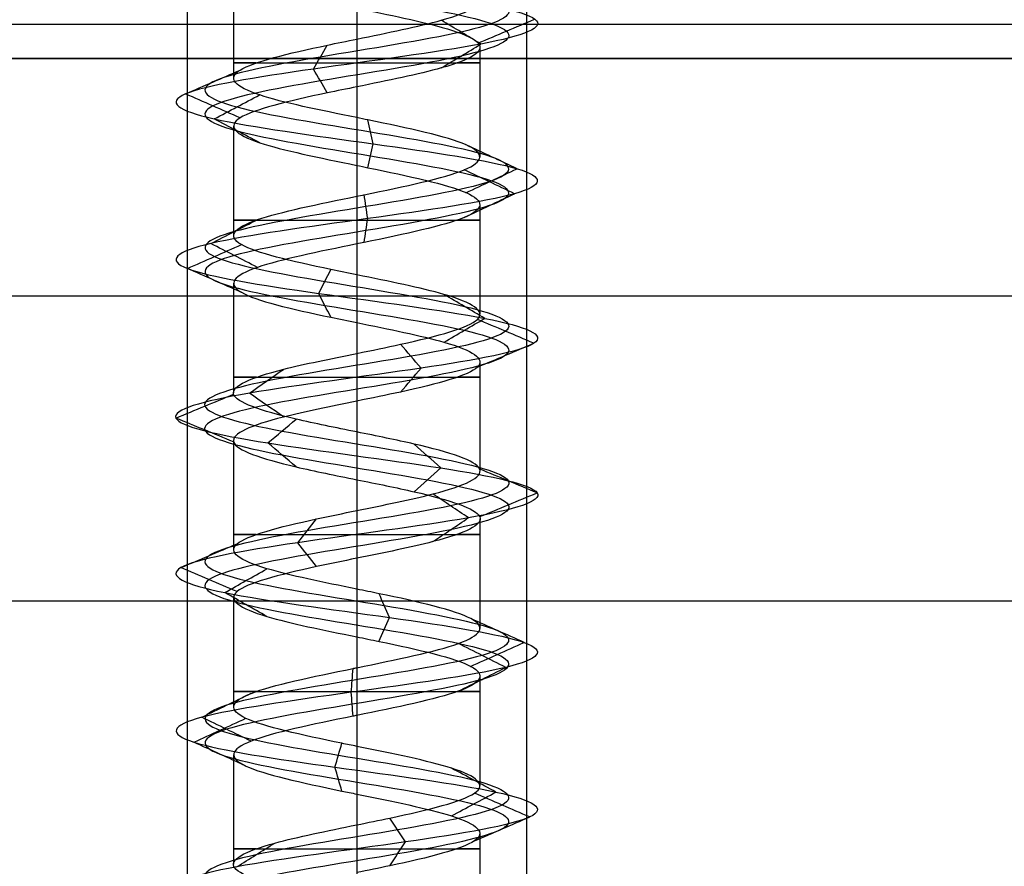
# Model space of a CAD drawing. Header units: millimetres. Extents: x -206 to 214, y -182 to 189.
# Tile 21 of 256: x -177 to -162, y 113 to 125. Entities that reach past the tile are written whole.
import ezdxf

# ---------------------------------------------------------------- set-up
doc = ezdxf.new("R2010")
doc.units = ezdxf.units.MM
doc.layers.add('Default', color=7, linetype='Continuous', true_color=0x000000)

msp = doc.modelspace()

# ---------------------------------------------------------------- linework, layer by layer
at = {"layer": 'Default', "color": 9, "true_color": 0xbebcba}
for p, q in [((-173.627, 125.851, 824.503), (-173.627, 124.237, 824.503)), ((-171.811, 125.272, 822.691), (-171.811, 123.658, 822.684)), ((-169.995, 124.693, 824.503), (-169.995, 123.077, 824.503)), ((-173.627, 123.534, 824.503), (-173.627, 121.918, 824.503)), ((-171.811, 122.954, 822.684), (-171.811, 121.339, 822.687)), ((-169.995, 122.374, 824.503), (-169.995, 120.76, 824.503)), ((-173.627, 121.214, 824.503), (-173.627, 119.6, 824.503)), ((-171.811, 120.635, 822.687), (-171.811, 119.021, 822.692)), ((-169.995, 120.055, 824.503), (-169.995, 118.442, 824.503)), ((-173.627, 118.896, 824.503), (-173.627, 117.282, 824.503)), ((-171.811, 118.317, 822.692), (-171.811, 116.703, 822.686)), ((-169.995, 117.739, 824.503), (-169.995, 116.124, 824.503)), ((-173.627, 116.579, 824.503), (-173.627, 114.964, 824.503)), ((-171.811, 115.999, 822.686), (-171.811, 114.384, 822.684)), ((-169.995, 115.42, 824.503), (-169.995, 113.806, 824.503)), ((-173.627, 114.26, 824.503), (-173.627, 112.646, 824.503)), ((-171.811, 113.68, 822.684), (-171.811, 112.067, 822.692)), ((-169.995, 113.1, 824.503), (-169.995, 111.488, 824.503))]:
    msp.add_line(p, q, dxfattribs=at)
at = {"layer": 'Default'}
for p, q in [((213.189, 125.031, 828.503), (-204.811, 125.031, 828.503)), ((-195.811, 124.531, 719.003), (-98.311, 124.531, 719.003)), ((-195.811, 121.031, 723.503), (204.189, 121.031, 723.503)), ((-195.811, 121.031, 816.503), (204.189, 121.031, 816.503))]:
    msp.add_line(p, q, dxfattribs=at)
at = {"layer": 'Default', "color": 9, "true_color": 0xbebcba, "extrusion": (0, -1, 0)}
for centre, start, end in [((-171.811, 824.503, -124.464), 144.6945, 270), ((-171.811, 824.503, -124.464), 270, 35.4846), ((-171.811, 824.503, -122.146), 144.5389, 270), ((-171.811, 824.503, -122.146), 270, 35.3645), ((-171.811, 824.503, -119.828), 144.5782, 270), ((-171.811, 824.503, -119.828), 270, 35.2203), ((-171.811, 824.503, -117.51), 144.6441, 270), ((-171.811, 824.503, -117.51), 270, 35.432), ((-171.811, 824.503, -115.192), 144.6197, 270), ((-171.811, 824.503, -115.192), 270, 35.4392), ((-171.811, 824.503, -112.874), 144.7021, 270), ((-171.811, 824.503, -112.874), 270, 35.2305)]:
    msp.add_arc(centre, 1.816, start, end, dxfattribs=at)
at = {"layer": 'Default', "color": 9, "true_color": 0xbebcba}
for points, degree in [([(-171.811, 130.436, 822.264), (-171.067, 130.314, 822.264), (-169.592, 130.069, 823.064), (-169.397, 129.701, 825.591), (-171.414, 129.333, 827.119), (-173.792, 128.965, 826.259), (-174.361, 128.597, 823.792), (-172.599, 128.23, 821.977), (-170.117, 127.862, 822.47), (-169.184, 127.494, 824.822), (-170.653, 127.126, 826.883), (-173.18, 126.759, 826.768), (-174.457, 126.391, 824.583), (-173.315, 126.023, 822.325), (-170.799, 125.655, 822.058), (-169.208, 125.287, 824.026), (-169.997, 124.92, 826.43), (-172.445, 124.552, 827.073), (-174.313, 124.184, 825.367), (-173.895, 123.816, 822.871), (-171.572, 123.448, 821.868), (-169.468, 123.081, 823.273), (-169.506, 122.713, 825.803), (-171.652, 122.345, 827.145), (-173.943, 121.977, 826.072), (-174.286, 121.61, 823.565), (-172.367, 121.242, 821.916), (-169.94, 120.874, 822.632), (-169.224, 120.506, 825.059), (-170.873, 120.138, 826.978), (-173.38, 119.771, 826.635), (-174.453, 119.403, 824.344), (-173.111, 119.035, 822.198), (-170.581, 118.667, 822.16), (-169.176, 118.3, 824.264), (-170.179, 117.932, 826.587), (-172.675, 117.564, 827.005), (-174.381, 117.196, 825.137), (-173.738, 116.828, 822.689), (-171.334, 116.461, 821.9), (-169.366, 116.093, 823.491), (-169.633, 115.725, 826.007), (-171.891, 115.357, 827.149), (-174.076, 114.989, 825.872), (-174.191, 114.622, 823.345), (-172.13, 114.254, 821.876), (-169.778, 113.886, 822.809), (-169.285, 113.518, 825.291), (-171.101, 113.151, 827.053), (-173.566, 112.783, 826.484), (-174.428, 112.415, 824.105), (-172.897, 112.047, 822.09), (-170.374, 111.679, 822.281), (-169.165, 111.312, 824.503), (-170.374, 110.944, 826.726), (-172.897, 110.576, 826.917), (-174.428, 110.208, 824.902), (-173.566, 109.84, 822.522), (-171.101, 109.473, 821.954), (-169.285, 109.105, 823.716), (-169.778, 108.737, 826.198), (-172.13, 108.369, 827.131), (-174.191, 108.002, 825.662), (-174.076, 107.634, 823.134), (-171.891, 107.266, 821.858), (-169.633, 106.898, 823), (-169.366, 106.53, 825.516), (-171.334, 106.163, 827.106), (-173.738, 105.795, 826.317), (-174.381, 105.427, 823.87), (-172.675, 105.059, 822.002), (-170.179, 104.691, 822.42), (-169.176, 104.324, 824.743), (-170.581, 103.956, 826.847), (-173.111, 103.588, 826.808), (-174.453, 103.22, 824.663), (-173.38, 102.853, 822.372), (-170.873, 102.485, 822.029), (-169.224, 102.117, 823.948), (-169.94, 101.749, 826.375), (-172.367, 101.381, 827.091), (-174.286, 101.014, 825.442), (-173.943, 100.646, 822.935), (-171.652, 100.278, 821.862), (-169.506, 99.91, 823.203), (-169.468, 99.543, 825.733), (-171.572, 99.175, 827.139), (-173.895, 98.807, 826.135), (-174.313, 98.439, 823.64), (-172.445, 98.071, 821.934), (-169.997, 97.704, 822.576), (-169.208, 97.336, 824.98), (-170.799, 96.968, 826.948), (-173.315, 96.6, 826.681), (-174.457, 96.232, 824.423), (-173.18, 95.865, 822.238), (-170.653, 95.497, 822.124), (-169.184, 95.129, 824.184), (-170.117, 94.761, 826.536), (-172.599, 94.394, 827.03), (-174.361, 94.026, 825.214), (-173.792, 93.658, 822.748), (-171.414, 93.29, 821.887), (-169.397, 92.922, 823.416), (-169.592, 92.555, 825.943), (-171.067, 92.309, 826.743), (-171.811, 92.187, 826.743)], 3), ([(-171.811, 130.26, 821.837), (-170.925, 130.137, 821.837), (-169.169, 129.892, 822.79), (-168.937, 129.524, 825.798), (-171.338, 129.156, 827.617), (-174.169, 128.789, 826.593), (-174.846, 128.421, 823.657), (-172.748, 128.053, 821.496), (-169.795, 127.685, 822.083), (-168.684, 127.318, 824.883), (-170.432, 126.95, 827.336), (-173.441, 126.582, 827.199), (-174.96, 126.214, 824.598), (-173.601, 125.846, 821.911), (-170.606, 125.479, 821.593), (-168.713, 125.111, 823.935), (-169.652, 124.743, 826.797), (-172.565, 124.375, 827.562), (-174.789, 124.008, 825.531), (-174.291, 123.64, 822.561), (-171.526, 123.272, 821.366), (-169.022, 122.904, 823.039), (-169.067, 122.536, 826.051), (-171.621, 122.169, 827.648), (-174.349, 121.801, 826.37), (-174.757, 121.433, 823.386), (-172.472, 121.065, 821.423), (-169.584, 120.697, 822.276), (-168.731, 120.33, 825.164), (-170.694, 119.962, 827.449), (-173.678, 119.594, 827.041), (-174.956, 119.226, 824.313), (-173.359, 118.859, 821.759), (-170.347, 118.491, 821.714), (-168.674, 118.123, 824.218), (-169.869, 117.755, 826.983), (-172.839, 117.387, 827.481), (-174.87, 117.02, 825.257), (-174.105, 116.652, 822.344), (-171.243, 116.284, 821.405), (-168.901, 115.916, 823.298), (-169.219, 115.548, 826.293), (-171.906, 115.181, 827.652), (-174.507, 114.813, 826.133), (-174.644, 114.445, 823.124), (-172.191, 114.077, 821.376), (-169.391, 113.71, 822.487), (-168.804, 113.342, 825.44), (-170.965, 112.974, 827.538), (-173.9, 112.606, 826.861), (-174.926, 112.238, 824.029), (-173.104, 111.871, 821.631), (-170.101, 111.503, 821.858), (-168.661, 111.135, 824.503), (-170.101, 110.767, 827.149), (-173.104, 110.399, 827.376), (-174.926, 110.032, 824.977), (-173.9, 109.664, 822.145), (-170.965, 109.296, 821.469), (-168.804, 108.928, 823.566), (-169.391, 108.561, 826.52), (-172.191, 108.193, 827.631), (-174.644, 107.825, 825.882), (-174.507, 107.457, 822.874), (-171.906, 107.089, 821.355), (-169.219, 106.722, 822.714), (-168.901, 106.354, 825.709), (-171.243, 105.986, 827.602), (-174.105, 105.618, 826.663), (-174.87, 105.251, 823.749), (-172.839, 104.883, 821.525), (-169.869, 104.515, 822.024), (-168.674, 104.147, 824.788), (-170.347, 103.779, 827.293), (-173.359, 103.412, 827.247), (-174.956, 103.044, 824.694), (-173.678, 102.676, 821.966), (-170.694, 102.308, 821.558), (-168.731, 101.94, 823.842), (-169.584, 101.573, 826.731), (-172.472, 101.205, 827.583), (-174.757, 100.837, 825.62), (-174.349, 100.469, 822.636), (-171.621, 100.102, 821.359), (-169.067, 99.734, 822.956), (-169.022, 99.366, 825.967), (-171.526, 98.998, 827.641), (-174.291, 98.63, 826.446), (-174.789, 98.263, 823.476), (-172.565, 97.895, 821.445), (-169.652, 97.527, 822.21), (-168.713, 97.159, 825.071), (-170.606, 96.791, 827.414), (-173.601, 96.424, 827.096), (-174.96, 96.056, 824.408), (-173.441, 95.688, 821.807), (-170.432, 95.32, 821.671), (-168.684, 94.953, 824.124), (-169.795, 94.585, 826.923), (-172.748, 94.217, 827.511), (-174.846, 93.849, 825.349), (-174.169, 93.481, 822.414), (-171.338, 93.114, 821.39), (-168.937, 92.746, 823.209), (-169.169, 92.378, 826.217), (-170.925, 92.133, 827.169), (-171.811, 92.01, 827.169)], 3), ([(-171.811, 130.083, 822.264), (-171.067, 129.961, 822.264), (-169.592, 129.716, 823.064), (-169.397, 129.348, 825.591), (-171.414, 128.98, 827.119), (-173.792, 128.612, 826.259), (-174.361, 128.244, 823.792), (-172.599, 127.877, 821.977), (-170.117, 127.509, 822.47), (-169.184, 127.141, 824.822), (-170.653, 126.773, 826.883), (-173.18, 126.405, 826.768), (-174.457, 126.038, 824.583), (-173.315, 125.67, 822.325), (-170.799, 125.302, 822.058), (-169.208, 124.934, 824.026), (-169.997, 124.567, 826.43), (-172.445, 124.199, 827.073), (-174.313, 123.831, 825.367), (-173.895, 123.463, 822.871), (-171.572, 123.095, 821.868), (-169.468, 122.728, 823.273), (-169.506, 122.36, 825.803), (-171.652, 121.992, 827.145), (-173.943, 121.624, 826.072), (-174.286, 121.256, 823.565), (-172.367, 120.889, 821.916), (-169.94, 120.521, 822.632), (-169.224, 120.153, 825.059), (-170.873, 119.785, 826.978), (-173.38, 119.418, 826.635), (-174.453, 119.05, 824.344), (-173.111, 118.682, 822.198), (-170.581, 118.314, 822.16), (-169.176, 117.946, 824.264), (-170.179, 117.579, 826.587), (-172.675, 117.211, 827.005), (-174.381, 116.843, 825.137), (-173.738, 116.475, 822.689), (-171.334, 116.107, 821.9), (-169.366, 115.74, 823.491), (-169.633, 115.372, 826.007), (-171.891, 115.004, 827.149), (-174.076, 114.636, 825.872), (-174.191, 114.269, 823.345), (-172.13, 113.901, 821.876), (-169.778, 113.533, 822.809), (-169.285, 113.165, 825.291), (-171.101, 112.797, 827.053), (-173.566, 112.43, 826.484), (-174.428, 112.062, 824.105), (-172.897, 111.694, 822.09), (-170.374, 111.326, 822.281), (-169.165, 110.959, 824.503), (-170.374, 110.591, 826.726), (-172.897, 110.223, 826.917), (-174.428, 109.855, 824.902), (-173.566, 109.487, 822.522), (-171.101, 109.12, 821.954), (-169.285, 108.752, 823.716), (-169.778, 108.384, 826.198), (-172.13, 108.016, 827.131), (-174.191, 107.648, 825.662), (-174.076, 107.281, 823.134), (-171.891, 106.913, 821.858), (-169.633, 106.545, 823), (-169.366, 106.177, 825.516), (-171.334, 105.81, 827.106), (-173.738, 105.442, 826.317), (-174.381, 105.074, 823.87), (-172.675, 104.706, 822.002), (-170.179, 104.338, 822.42), (-169.176, 103.971, 824.743), (-170.581, 103.603, 826.847), (-173.111, 103.235, 826.808), (-174.453, 102.867, 824.663), (-173.38, 102.499, 822.372), (-170.873, 102.132, 822.029), (-169.224, 101.764, 823.948), (-169.94, 101.396, 826.375), (-172.367, 101.028, 827.091), (-174.286, 100.661, 825.442), (-173.943, 100.293, 822.935), (-171.652, 99.925, 821.862), (-169.506, 99.557, 823.203), (-169.468, 99.189, 825.733), (-171.572, 98.822, 827.139), (-173.895, 98.454, 826.135), (-174.313, 98.086, 823.64), (-172.445, 97.718, 821.934), (-169.997, 97.35, 822.576), (-169.208, 96.983, 824.98), (-170.799, 96.615, 826.948), (-173.315, 96.247, 826.681), (-174.457, 95.879, 824.423), (-173.18, 95.512, 822.238), (-170.653, 95.144, 822.124), (-169.184, 94.776, 824.184), (-170.117, 94.408, 826.536), (-172.599, 94.04, 827.03), (-174.361, 93.673, 825.214), (-173.792, 93.305, 822.748), (-171.414, 92.937, 821.887), (-169.397, 92.569, 823.416), (-169.592, 92.202, 825.943), (-171.067, 91.956, 826.743), (-171.811, 91.834, 826.743)], 3), ([(-171.811, 126.431, 826.319), (-171.811, 125.624, 826.319), (-171.811, 124.817, 826.319)], 2), ([(-169.981, 124.743, 826.448), (-170.175, 124.86, 826.241), (-170.37, 124.978, 826.035), (-170.564, 125.095, 825.828)], 3), ([(-170.022, 124.759, 824.175), (-169.743, 124.876, 824.124), (-169.464, 124.994, 824.073), (-169.185, 125.111, 824.022)], 3), ([(-172.45, 124.375, 827.096), (-172.382, 124.493, 826.82), (-172.315, 124.61, 826.545), (-172.247, 124.727, 826.269)], 3), ([(-170.564, 124.391, 825.828), (-170.37, 124.508, 826.035), (-170.176, 124.626, 826.241), (-169.981, 124.743, 826.448)], 3), ([(-174.336, 124.008, 825.374), (-174.067, 124.125, 825.282), (-173.799, 124.242, 825.189), (-173.53, 124.36, 825.097)], 3), ([(-172.247, 124.023, 826.269), (-172.315, 124.141, 826.545), (-172.382, 124.258, 826.82), (-172.45, 124.375, 827.096)], 3), ([(-171.811, 124.112, 826.319), (-171.811, 123.305, 826.319), (-171.811, 122.498, 826.319)], 2), ([(-173.53, 123.655, 825.096), (-173.799, 123.773, 825.189), (-174.067, 123.89, 825.282), (-174.336, 124.008, 825.374)], 3), ([(-173.913, 123.64, 822.857), (-173.69, 123.757, 823.032), (-173.466, 123.875, 823.207), (-173.243, 123.992, 823.382)], 3), ([(-173.242, 123.287, 823.382), (-173.466, 123.405, 823.207), (-173.69, 123.522, 823.032), (-173.913, 123.64, 822.857)], 3), ([(-171.57, 123.272, 821.844), (-171.595, 123.389, 822.127), (-171.621, 123.507, 822.41), (-171.647, 123.624, 822.693)], 3), ([(-171.647, 122.919, 822.693), (-171.621, 123.037, 822.41), (-171.595, 123.154, 822.127), (-171.57, 123.272, 821.844)], 3), ([(-169.447, 122.904, 823.262), (-169.699, 123.022, 823.394), (-169.95, 123.139, 823.527), (-170.202, 123.257, 823.659)], 3), ([(-169.485, 122.536, 825.815), (-169.733, 122.654, 825.675), (-169.981, 122.772, 825.536), (-170.229, 122.889, 825.396)], 3), ([(-170.202, 122.551, 823.659), (-169.95, 122.669, 823.527), (-169.699, 122.787, 823.394), (-169.447, 122.904, 823.262)], 3), ([(-171.65, 122.169, 827.169), (-171.667, 122.286, 826.885), (-171.684, 122.404, 826.601), (-171.702, 122.522, 826.317)], 3), ([(-170.229, 122.184, 825.396), (-169.981, 122.301, 825.536), (-169.733, 122.419, 825.675), (-169.485, 122.536, 825.815)], 3), ([(-173.962, 121.801, 826.086), (-173.733, 121.918, 825.917), (-173.504, 122.036, 825.749), (-173.275, 122.153, 825.581)], 3), ([(-171.702, 121.816, 826.317), (-171.684, 121.933, 826.601), (-171.667, 122.051, 826.885), (-171.65, 122.169, 827.169)], 3), ([(-174.308, 121.433, 823.556), (-174.043, 121.55, 823.657), (-173.777, 121.668, 823.758), (-173.512, 121.785, 823.858)], 3), ([(-173.275, 121.448, 825.58), (-173.504, 121.566, 825.749), (-173.733, 121.683, 825.917), (-173.962, 121.801, 826.086)], 3), ([(-171.811, 121.794, 826.319), (-171.811, 120.987, 826.319), (-171.811, 120.18, 826.319)], 2), ([(-173.511, 121.08, 823.859), (-173.777, 121.198, 823.758), (-174.042, 121.315, 823.657), (-174.308, 121.433, 823.556)], 3), ([(-172.372, 121.065, 821.893), (-172.312, 121.183, 822.17), (-172.253, 121.3, 822.447), (-172.193, 121.417, 822.724)], 3), ([(-172.193, 120.713, 822.726), (-172.253, 120.83, 822.448), (-172.312, 120.948, 822.17), (-172.372, 121.065, 821.893)], 3), ([(-169.923, 120.697, 822.615), (-170.124, 120.815, 822.816), (-170.325, 120.932, 823.017), (-170.526, 121.05, 823.218)], 3), ([(-170.525, 120.345, 823.217), (-170.325, 120.463, 823.017), (-170.124, 120.58, 822.816), (-169.923, 120.697, 822.615)], 3), ([(-169.201, 120.33, 825.064), (-169.478, 120.447, 825.004), (-169.756, 120.565, 824.945), (-170.034, 120.682, 824.885)], 3), ([(-170.864, 119.962, 827), (-170.965, 120.079, 826.735), (-171.065, 120.196, 826.47), (-171.166, 120.314, 826.205)], 3), ([(-170.033, 119.978, 824.885), (-169.755, 120.095, 824.945), (-169.478, 120.212, 825.004), (-169.201, 120.33, 825.064)], 3), ([(-173.394, 119.594, 826.654), (-173.226, 119.711, 826.426), (-173.058, 119.828, 826.198), (-172.89, 119.945, 825.97)], 3), ([(-171.166, 119.61, 826.205), (-171.065, 119.728, 826.47), (-170.965, 119.845, 826.735), (-170.864, 119.962, 827)], 3), ([(-174.477, 119.226, 824.342), (-174.194, 119.343, 824.359), (-173.911, 119.461, 824.376), (-173.629, 119.578, 824.393)], 3), ([(-172.89, 119.243, 825.97), (-173.058, 119.36, 826.198), (-173.226, 119.477, 826.426), (-173.394, 119.594, 826.654)], 3), ([(-171.811, 119.476, 826.319), (-171.811, 118.669, 826.319), (-171.811, 117.862, 826.319)], 2), ([(-173.629, 118.875, 824.393), (-173.911, 118.992, 824.376), (-174.194, 119.109, 824.359), (-174.477, 119.226, 824.342)], 3), ([(-173.123, 118.859, 822.177), (-172.984, 118.976, 822.424), (-172.845, 119.093, 822.671), (-172.706, 119.21, 822.918)], 3), ([(-172.706, 118.507, 822.918), (-172.845, 118.624, 822.671), (-172.984, 118.741, 822.424), (-173.123, 118.859, 822.177)], 3), ([(-170.57, 118.491, 822.139), (-170.702, 118.608, 822.39), (-170.834, 118.725, 822.641), (-170.965, 118.842, 822.891)], 3), ([(-170.965, 118.139, 822.891), (-170.834, 118.256, 822.641), (-170.702, 118.374, 822.39), (-170.57, 118.491, 822.139)], 3), ([(-169.152, 118.123, 824.262), (-169.434, 118.24, 824.287), (-169.716, 118.357, 824.313), (-169.998, 118.474, 824.339)], 3), ([(-170.165, 117.755, 826.605), (-170.339, 117.872, 826.382), (-170.514, 117.989, 826.159), (-170.689, 118.107, 825.936)], 3), ([(-169.998, 117.772, 824.339), (-169.716, 117.889, 824.313), (-169.434, 118.006, 824.287), (-169.152, 118.123, 824.262)], 3), ([(-172.682, 117.387, 827.027), (-172.59, 117.505, 826.76), (-172.497, 117.622, 826.492), (-172.405, 117.739, 826.224)], 3), ([(-170.689, 117.404, 825.936), (-170.514, 117.521, 826.159), (-170.339, 117.638, 826.382), (-170.165, 117.755, 826.605)], 3), ([(-174.404, 117.02, 825.142), (-174.128, 117.137, 825.074), (-173.852, 117.255, 825.006), (-173.577, 117.372, 824.938)], 3), ([(-172.405, 117.036, 826.223), (-172.497, 117.153, 826.491), (-172.59, 117.27, 826.759), (-172.682, 117.387, 827.027)], 3), ([(-171.811, 117.158, 826.319), (-171.811, 116.351, 826.319), (-171.811, 115.544, 826.319)], 2), ([(-173.577, 116.667, 824.938), (-173.853, 116.785, 825.006), (-174.128, 116.902, 825.074), (-174.404, 117.02, 825.142)], 3), ([(-173.756, 116.652, 822.673), (-173.549, 116.769, 822.868), (-173.342, 116.887, 823.062), (-173.135, 117.004, 823.257)], 3), ([(-173.135, 116.299, 823.258), (-173.342, 116.417, 823.063), (-173.549, 116.534, 822.868), (-173.756, 116.652, 822.673)], 3), ([(-171.33, 116.284, 821.877), (-171.381, 116.401, 822.156), (-171.432, 116.519, 822.435), (-171.483, 116.636, 822.714)], 3), ([(-171.484, 115.931, 822.716), (-171.433, 116.049, 822.436), (-171.381, 116.166, 822.157), (-171.33, 116.284, 821.877)], 3), ([(-169.344, 115.916, 823.481), (-169.606, 116.034, 823.59), (-169.868, 116.151, 823.699), (-170.131, 116.268, 823.807)], 3), ([(-169.614, 115.548, 826.02), (-169.848, 115.666, 825.859), (-170.082, 115.784, 825.697), (-170.315, 115.901, 825.536)], 3), ([(-170.133, 115.563, 823.808), (-169.87, 115.681, 823.699), (-169.607, 115.799, 823.59), (-169.344, 115.916, 823.481)], 3), ([(-170.316, 115.196, 825.535), (-170.082, 115.313, 825.697), (-169.848, 115.431, 825.859), (-169.614, 115.548, 826.02)], 3), ([(-171.892, 115.181, 827.172), (-171.883, 115.298, 826.888), (-171.875, 115.416, 826.603), (-171.866, 115.534, 826.319)], 3), ([(-174.096, 114.813, 825.885), (-173.853, 114.931, 825.738), (-173.61, 115.048, 825.59), (-173.366, 115.166, 825.443)], 3), ([(-171.866, 114.828, 826.319), (-171.875, 114.945, 826.603), (-171.883, 115.063, 826.888), (-171.892, 115.181, 827.172)], 3), ([(-171.811, 114.84, 826.319), (-171.811, 114.033, 826.319), (-171.811, 113.226, 826.319)], 2), ([(-174.212, 114.445, 823.334), (-173.957, 114.563, 823.459), (-173.701, 114.68, 823.583), (-173.445, 114.798, 823.708)], 3), ([(-173.366, 114.46, 825.443), (-173.61, 114.578, 825.59), (-173.853, 114.695, 825.738), (-174.096, 114.813, 825.885)], 3), ([(-173.445, 114.092, 823.708), (-173.701, 114.21, 823.583), (-173.957, 114.328, 823.459), (-174.212, 114.445, 823.334)], 3), ([(-172.133, 114.077, 821.853), (-172.099, 114.195, 822.135), (-172.065, 114.312, 822.417), (-172.03, 114.43, 822.699)], 3), ([(-172.03, 113.725, 822.699), (-172.065, 113.842, 822.417), (-172.099, 113.96, 822.135), (-172.133, 114.077, 821.853)], 3), ([(-169.76, 113.71, 822.794), (-169.978, 113.827, 822.976), (-170.196, 113.944, 823.157), (-170.415, 114.062, 823.339)], 3), ([(-170.414, 113.357, 823.339), (-170.196, 113.475, 823.157), (-169.978, 113.592, 822.976), (-169.76, 113.71, 822.794)], 3), ([(-169.262, 113.342, 825.298), (-169.533, 113.459, 825.213), (-169.804, 113.577, 825.129), (-170.075, 113.694, 825.044)], 3), ([(-171.094, 112.974, 827.075), (-171.17, 113.091, 826.802), (-171.247, 113.209, 826.529), (-171.323, 113.326, 826.256)], 3), ([(-170.075, 112.99, 825.044), (-169.804, 113.107, 825.129), (-169.533, 113.224, 825.213), (-169.262, 113.342, 825.298)], 3), ([(-173.582, 112.606, 826.502), (-173.394, 112.723, 826.29), (-173.206, 112.841, 826.078), (-173.018, 112.958, 825.865)], 3), ([(-171.323, 112.622, 826.256), (-171.247, 112.739, 826.529), (-171.17, 112.857, 826.802), (-171.094, 112.974, 827.075)], 3)]:
    msp.add_open_spline(points, degree=degree, dxfattribs=at)
for points, knots in [([(-171.811, 124.817, 826.319), (-171.355, 124.91, 826.315), (-170.896, 125.002, 826.14), (-170.565, 125.095, 825.828), (-170.127, 125.218, 825.417), (-169.914, 125.34, 824.767), (-170.022, 125.463, 824.176), (-170.13, 125.586, 823.586), (-170.56, 125.708, 823.054), (-171.115, 125.831, 822.824), (-171.334, 125.879, 822.734), (-171.573, 125.927, 822.69), (-171.811, 125.976, 822.691)], [-15.598746, -15.598746, -15.598746, -15.598746, -13.74817, -13.74817, -13.74817, -11.262851, -11.262851, -11.262851, -8.777429, -8.777429, -8.777429, -7.796772, -7.796772, -7.796772, -7.796772]), ([(-171.811, 125.272, 822.691), (-171.573, 125.223, 822.69), (-170.73, 125.052, 822.844), (-169.701, 124.759, 824.117), (-170.289, 124.421, 825.908), (-171.355, 124.205, 826.315), (-171.811, 124.112, 826.319)], [-8.339348, -8.339348, -8.339348, -8.339348, -7.295358, -4.648947, -2.002536, 0, 0, 0, 0]), ([(-171.811, 123.658, 822.684), (-172.357, 123.769, 822.688), (-172.906, 123.88, 822.951), (-173.242, 123.992, 823.381), (-173.613, 124.114, 823.854), (-173.726, 124.237, 824.528), (-173.53, 124.36, 825.096), (-173.333, 124.482, 825.664), (-172.828, 124.605, 826.125), (-172.245, 124.727, 826.269), (-172.104, 124.757, 826.304), (-171.958, 124.787, 826.32), (-171.811, 124.817, 826.319)], [-7.809918, -7.809918, -7.809918, -7.809918, -5.552262, -5.552262, -5.552262, -3.066016, -3.066016, -3.066016, -0.579549, -0.579549, -0.579549, 0, 0, 0, 0]), ([(-171.811, 124.112, 826.319), (-171.958, 124.083, 826.32), (-172.706, 123.93, 826.237), (-173.839, 123.655, 825.203), (-173.51, 123.299, 823.241), (-172.357, 123.065, 822.688), (-171.811, 122.954, 822.684)], [-16.735145, -16.735145, -16.735145, -16.735145, -16.091486, -13.436391, -10.781296, -8.369707, -8.369707, -8.369707, -8.369707]), ([(-171.811, 122.498, 826.319), (-171.775, 122.506, 826.319), (-171.738, 122.513, 826.318), (-171.702, 122.521, 826.316), (-171.102, 122.643, 826.28), (-170.523, 122.766, 825.918), (-170.227, 122.888, 825.395), (-169.932, 123.011, 824.872), (-169.922, 123.134, 824.188), (-170.201, 123.256, 823.656), (-170.48, 123.379, 823.125), (-171.048, 123.501, 822.745), (-171.646, 123.624, 822.691), (-171.701, 123.635, 822.686), (-171.756, 123.647, 822.683), (-171.811, 123.658, 822.684)], [-15.638496, -15.638496, -15.638496, -15.638496, -15.494179, -15.494179, -15.494179, -13.008298, -13.008298, -13.008298, -10.523023, -10.523023, -10.523023, -8.037877, -8.037877, -8.037877, -7.809918, -7.809918, -7.809918, -7.809918]), ([(-171.811, 122.954, 822.684), (-171.756, 122.942, 822.683), (-171.1, 122.809, 822.71), (-169.911, 122.552, 823.504), (-169.943, 122.184, 825.555), (-171.138, 121.932, 826.302), (-171.775, 121.802, 826.319), (-171.811, 121.794, 826.319)], [-8.369707, -8.369707, -8.369707, -8.369707, -8.1262, -5.471105, -2.81601, -0.160914, 0, 0, 0, 0]), ([(-171.811, 121.339, 822.687), (-171.94, 121.365, 822.685), (-172.068, 121.391, 822.698), (-172.194, 121.417, 822.724), (-172.781, 121.54, 822.85), (-173.299, 121.663, 823.296), (-173.512, 121.785, 823.857), (-173.725, 121.908, 824.418), (-173.633, 122.03, 825.096), (-173.277, 122.153, 825.579), (-172.942, 122.268, 826.033), (-172.376, 122.383, 826.317), (-171.811, 122.498, 826.319)], [-7.823676, -7.823676, -7.823676, -7.823676, -7.293295, -7.293295, -7.293295, -4.808244, -4.808244, -4.808244, -2.323295, -2.323295, -2.323295, 0, 0, 0, 0]), ([(-171.811, 121.794, 826.319), (-172.376, 121.679, 826.317), (-173.545, 121.441, 825.732), (-173.818, 121.081, 823.741), (-172.67, 120.81, 822.755), (-171.94, 120.661, 822.685), (-171.811, 120.635, 822.687)], [-16.717817, -16.717817, -16.717817, -16.717817, -14.227024, -11.574528, -8.922032, -8.356096, -8.356096, -8.356096, -8.356096]), ([(-171.811, 120.18, 826.319), (-171.591, 120.225, 826.32), (-171.372, 120.269, 826.283), (-171.167, 120.314, 826.206), (-170.606, 120.437, 825.993), (-170.16, 120.559, 825.474), (-170.034, 120.682, 824.886), (-169.908, 120.804, 824.299), (-170.101, 120.927, 823.642), (-170.526, 121.05, 823.217), (-170.86, 121.146, 822.883), (-171.337, 121.242, 822.692), (-171.811, 121.339, 822.687)], [-15.625304, -15.625304, -15.625304, -15.625304, -14.752315, -14.752315, -14.752315, -12.265708, -12.265708, -12.265708, -9.779131, -9.779131, -9.779131, -7.823676, -7.823676, -7.823676, -7.823676]), ([(-171.811, 120.635, 822.687), (-171.337, 120.538, 822.692), (-170.254, 120.319, 823.126), (-169.714, 119.978, 824.955), (-170.768, 119.688, 826.181), (-171.591, 119.521, 826.32), (-171.811, 119.476, 826.319)], [-8.356096, -8.356096, -8.356096, -8.356096, -6.269536, -3.61704, -0.964544, 0, 0, 0, 0]), ([(-171.811, 119.021, 822.692), (-172.123, 119.084, 822.693), (-172.435, 119.147, 822.769), (-172.705, 119.211, 822.921), (-173.228, 119.333, 823.216), (-173.591, 119.456, 823.796), (-173.627, 119.578, 824.395), (-173.663, 119.701, 824.995), (-173.373, 119.824, 825.614), (-172.889, 119.946, 825.97), (-172.582, 120.024, 826.197), (-172.196, 120.102, 826.317), (-171.811, 120.18, 826.319)], [-7.796921, -7.796921, -7.796921, -7.796921, -6.516555, -6.516555, -6.516555, -4.030681, -4.030681, -4.030681, -1.544826, -1.544826, -1.544826, 0, 0, 0, 0]), ([(-171.811, 119.476, 826.319), (-172.196, 119.398, 826.317), (-173.189, 119.197, 826.008), (-173.953, 118.874, 824.376), (-173.041, 118.566, 822.917), (-172.123, 118.38, 822.693), (-171.811, 118.317, 822.692)], [-16.671132, -16.671132, -16.671132, -16.671132, -14.989298, -12.343786, -9.698274, -8.335658, -8.335658, -8.335658, -8.335658]), ([(-171.811, 117.862, 826.319), (-171.409, 117.944, 826.316), (-171.004, 118.026, 826.183), (-170.69, 118.107, 825.937), (-170.217, 118.23, 825.566), (-169.946, 118.352, 824.939), (-170, 118.475, 824.34), (-170.054, 118.598, 823.742), (-170.434, 118.72, 823.174), (-170.966, 118.843, 822.895), (-171.224, 118.902, 822.759), (-171.518, 118.962, 822.692), (-171.811, 119.021, 822.692)], [-15.59455, -15.59455, -15.59455, -15.59455, -13.973848, -13.973848, -13.973848, -11.488128, -11.488128, -11.488128, -9.002379, -9.002379, -9.002379, -7.796921, -7.796921, -7.796921, -7.796921]), ([(-171.811, 118.317, 822.692), (-171.518, 118.258, 822.692), (-170.618, 118.076, 822.898), (-169.674, 117.771, 824.311), (-170.397, 117.444, 825.984), (-171.409, 117.24, 826.316), (-171.811, 117.158, 826.319)], [-8.335658, -8.335658, -8.335658, -8.335658, -7.052762, -4.40725, -1.761738, 0, 0, 0, 0]), ([(-171.811, 116.703, 822.686), (-172.303, 116.804, 822.691), (-172.799, 116.904, 822.899), (-173.135, 117.004, 823.257), (-173.546, 117.127, 823.694), (-173.72, 117.249, 824.356), (-173.576, 117.372, 824.939), (-173.432, 117.494, 825.523), (-172.971, 117.617, 826.028), (-172.403, 117.739, 826.224), (-172.214, 117.78, 826.29), (-172.013, 117.821, 826.321), (-171.811, 117.862, 826.319)], [-7.803231, -7.803231, -7.803231, -7.803231, -5.772465, -5.772465, -5.772465, -3.285917, -3.285917, -3.285917, -0.799324, -0.799324, -0.799324, 0, 0, 0, 0]), ([(-171.811, 117.158, 826.319), (-172.013, 117.117, 826.321), (-172.817, 116.954, 826.196), (-173.894, 116.668, 825.018), (-173.405, 116.322, 823.154), (-172.303, 116.099, 822.691), (-171.811, 115.999, 822.686)], [-16.728505, -16.728505, -16.728505, -16.728505, -15.8438, -13.189681, -10.535562, -8.367307, -8.367307, -8.367307, -8.367307]), ([(-171.811, 115.544, 826.319), (-171.229, 115.663, 826.318), (-170.645, 115.782, 826.013), (-170.314, 115.901, 825.534), (-169.973, 116.023, 825.04), (-169.901, 116.146, 824.36), (-170.13, 116.268, 823.806), (-170.36, 116.391, 823.251), (-170.892, 116.514, 822.822), (-171.483, 116.636, 822.713), (-171.591, 116.659, 822.694), (-171.701, 116.681, 822.685), (-171.811, 116.703, 822.686)], [-15.632466, -15.632466, -15.632466, -15.632466, -13.228322, -13.228322, -13.228322, -10.743345, -10.743345, -10.743345, -8.258283, -8.258283, -8.258283, -7.803231, -7.803231, -7.803231, -7.803231]), ([(-171.811, 115.999, 822.686), (-171.701, 115.977, 822.685), (-170.989, 115.832, 822.743), (-169.828, 115.564, 823.681), (-170.043, 115.2, 825.699), (-171.229, 114.959, 826.318), (-171.811, 114.84, 826.319)], [-8.367307, -8.367307, -8.367307, -8.367307, -7.881443, -5.227324, -2.573205, 0, 0, 0, 0]), ([(-171.811, 114.384, 822.684), (-171.885, 114.399, 822.684), (-171.958, 114.414, 822.688), (-172.031, 114.429, 822.697), (-172.627, 114.552, 822.769), (-173.184, 114.675, 823.165), (-173.447, 114.797, 823.705), (-173.71, 114.92, 824.245), (-173.679, 115.042, 824.928), (-173.368, 115.165, 825.442), (-173.057, 115.288, 825.956), (-172.466, 115.41, 826.301), (-171.866, 115.533, 826.318), (-171.848, 115.536, 826.319), (-171.83, 115.54, 826.319), (-171.811, 115.544, 826.319)], [-7.832008, -7.832008, -7.832008, -7.832008, -7.528171, -7.528171, -7.528171, -5.043059, -5.043059, -5.043059, -2.557914, -2.557914, -2.557914, -0.07214, -0.07214, -0.07214, 0, 0, 0, 0]), ([(-171.811, 114.84, 826.319), (-171.83, 114.836, 826.319), (-172.449, 114.71, 826.311), (-173.648, 114.461, 825.611), (-173.741, 114.093, 823.562), (-172.559, 113.833, 822.72), (-171.885, 113.695, 822.684), (-171.811, 113.68, 822.684)], [-16.737468, -16.737468, -16.737468, -16.737468, -16.657, -14.001537, -11.346073, -8.690609, -8.366026, -8.366026, -8.366026, -8.366026]), ([(-171.811, 113.226, 826.319), (-171.647, 113.259, 826.321), (-171.482, 113.293, 826.3), (-171.324, 113.326, 826.256), (-170.746, 113.449, 826.094), (-170.255, 113.571, 825.618), (-170.076, 113.694, 825.044), (-169.897, 113.816, 824.471), (-170.031, 113.939, 823.8), (-170.415, 114.062, 823.338), (-170.752, 114.169, 822.933), (-171.283, 114.277, 822.689), (-171.811, 114.384, 822.684)], [-15.63939, -15.63939, -15.63939, -15.63939, -14.986777, -14.986777, -14.986777, -12.500257, -12.500257, -12.500257, -10.013878, -10.013878, -10.013878, -7.832008, -7.832008, -7.832008, -7.832008]), ([(-171.811, 113.68, 822.684), (-171.283, 113.573, 822.689), (-170.148, 113.342, 823.211), (-169.764, 112.99, 825.142), (-170.88, 112.711, 826.224), (-171.647, 112.555, 826.321), (-171.811, 112.522, 826.319)], [-8.366026, -8.366026, -8.366026, -8.366026, -6.035145, -3.379681, -0.724217, 0, 0, 0, 0]), ([(-171.811, 112.067, 822.692), (-172.068, 112.119, 822.691), (-172.325, 112.171, 822.742), (-172.558, 112.223, 822.846), (-173.106, 112.345, 823.093), (-173.519, 112.468, 823.637), (-173.61, 112.59, 824.231), (-173.7, 112.713, 824.825), (-173.467, 112.836, 825.467), (-173.018, 112.958, 825.866), (-172.691, 113.047, 826.155), (-172.25, 113.136, 826.315), (-171.811, 113.226, 826.319)], [-7.800135, -7.800135, -7.800135, -7.800135, -6.744518, -6.744518, -6.744518, -4.258999, -4.258999, -4.258999, -1.773551, -1.773551, -1.773551, 0, 0, 0, 0])]:
    msp.add_open_spline(points, degree=3, knots=knots, dxfattribs=at)
at = {"layer": 'Default'}
for points in [[(-174.311, 125.531, 824.503), (-174.311, 103.031, 824.503), (-174.311, 80.531, 824.503)], [(-171.811, 125.531, 827.003), (-171.811, 103.031, 827.003), (-171.811, 80.531, 827.003)], [(-171.811, 125.531, 822.003), (-171.811, 103.031, 822.003), (-171.811, 80.531, 822.003)], [(-169.311, 125.531, 824.503), (-169.311, 103.031, 824.503), (-169.311, 80.531, 824.503)], [(-204.811, 124.531, 829.003), (4.189, 124.531, 829.003), (213.189, 124.531, 829.003)], [(204.189, 124.531, 714.503), (4.189, 124.531, 714.503), (-195.811, 124.531, 714.503)], [(204.189, 124.531, 723.503), (4.189, 124.531, 723.503), (-195.811, 124.531, 723.503)], [(-195.811, 116.531, 723.503), (4.189, 116.531, 723.503), (204.189, 116.531, 723.503)], [(-195.811, 116.531, 816.503), (4.189, 116.531, 816.503), (204.189, 116.531, 816.503)], [(-195.811, 116.531, 770.003), (4.189, 116.531, 770.003), (204.189, 116.531, 770.003)]]:
    msp.add_open_spline(points, degree=2, dxfattribs=at)

doc.saveas('drawing.dxf')
